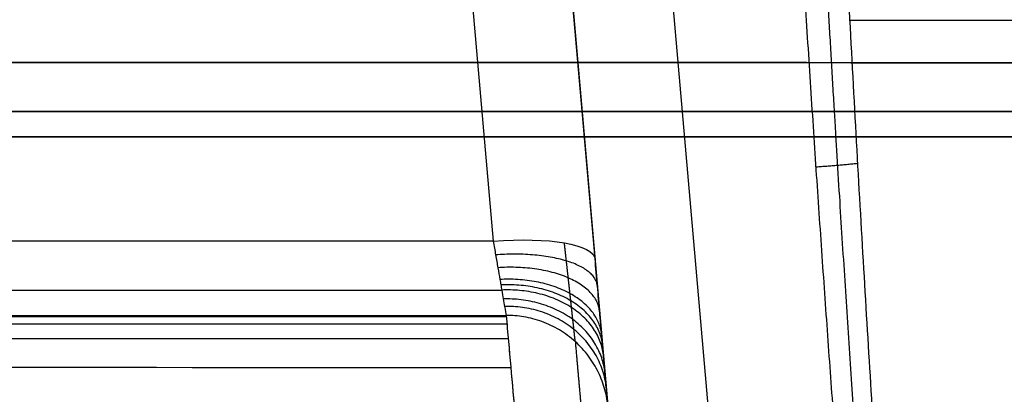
# Model space of a CAD drawing. Header units: millimetres. Extents: x -605 to 605, y -150 to 0.
# Tile 14 of 39: x -56 to -7, y -93 to -75. Entities that reach past the tile are written whole.
import ezdxf

# ---------------------------------------------------------------- set-up
doc = ezdxf.new("R2010")
doc.units = ezdxf.units.MM
doc.header["$MEASUREMENT"] = 0
doc.layers.add('Default', color=7, linetype='Continuous', true_color=0x000000)

msp = doc.modelspace()

# ---------------------------------------------------------------- linework, layer by layer
at = {"layer": 'Default'}
for p, q in [((-37.87, -23.706, -166.001), (-32.45, -85.659, -149.4)), ((-21.547, -98.131, -175.533), (-28.058, -23.706, -195.475)), ((-27.469, -86.518, -154.23), (-32.889, -24.564, -170.83)), ((-32.889, -24.564, -190.186), (-26.528, -97.272, -170.704))]:
    msp.add_line(p, q, dxfattribs=at)
at = {"layer": 'Default', "extrusion": (0, 1, 0)}
msp.add_arc((0, -228.234, -74.869), 35.376, 270, 295.0773, dxfattribs=at)
at = {"layer": 'Default', "extrusion": (-0.084207, 0.962495, -0.2579)}
msp.add_arc((39.905, -170.623, -41.184), 5, 91.2926, 180, dxfattribs=at)
at = {"layer": 'Default'}
for points, weights, degree in [([(-13.125, -125, -264.187), (-15.811, -98.459, -261.865), (-18.049, -64.478, -258.892), (-19.738, -24.564, -255.4)], [1, 0.985226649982, 0.985226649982, 1], 3), ([(-16.655, -82.02, -260.427), (-15.588, -81.949, -260.421), (-14.614, -81.846, -260.851)], [1.00000000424, 0.977864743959, 0.99999789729], 2), ([(-27.352, -87.855, -153.768), (-27.516, -85.972, -149.321), (-32.333, -86.328, -149.169)], [1.00000000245, 0.719095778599, 1], 2), ([(-27.242, -89.111, -153.124), (-27.457, -86.651, -149.032), (-32.223, -86.956, -148.847)], [1.00000000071, 0.722884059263, 1], 2), ([(-27.141, -90.262, -152.31), (-27.401, -87.284, -148.642), (-32.122, -87.532, -148.44)], [0.999999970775, 0.726341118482, 1], 2), ([(-281.526, -88.28, -147.826), (-198.694, -88.144, -147.901), (-115.234, -88.064, -147.944), (-32.032, -88.048, -147.953)], [0.915782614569, 0.919466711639, 0.921547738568, 0.921968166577], 3), ([(-27.094, -90.797, -151.839), (-27.375, -87.582, -148.41), (-32.075, -87.799, -148.205)], [1.00000003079, 0.727940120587, 1], 2), ([(-27.051, -91.294, -151.336), (-27.351, -87.86, -148.157), (-32.032, -88.047, -147.953)], [1.00000000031, 0.729422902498, 1], 2), ([(-26.974, -92.172, -150.233), (-27.308, -88.356, -147.592), (-31.955, -88.486, -147.402)], [0.999999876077, 0.732035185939, 1], 2), ([(-26.911, -92.891, -149.008), (-27.272, -88.766, -146.95), (-31.892, -88.846, -146.789)], [0.999999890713, 0.73416889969, 1], 2), ([(-281.524, -89.478, -145.183), (-198.288, -89.368, -145.34), (-115.051, -89.301, -145.431), (-31.815, -89.287, -145.449)], [0.999999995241, 0.99999999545, 0.999999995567, 0.999999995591], 3), ([(-26.834, -93.774, -146.327), (-27.227, -89.274, -145.518), (-31.815, -89.287, -145.449)], [0.999999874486, 0.736777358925, 0.999999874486], 2)]:
    msp.add_rational_spline(points, weights, degree=degree, dxfattribs=at)
for points, weights, knots in [([(-18.376, -24.638, -255.595), (-17.985, -35.156, -256.5), (-17.557, -45.169, -257.362), (-16.631, -64.324, -259.012), (-16.132, -73.44, -259.798), (-15.091, -90.424, -261.263), (-14.55, -98.298, -261.942), (-13.455, -112.606, -263.177), (-12.904, -119.079, -263.736), (-12.346, -125, -264.248)], [0.981209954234, 0.982754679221, 0.984148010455, 0.986714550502, 0.987880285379, 0.989983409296, 0.990920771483, 0.992579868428, 0.993306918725, 0.993958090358], [0.722901, 0.722901, 0.722901, 0.722901, 25.60953, 25.60953, 51.219061, 51.219061, 76.828591, 76.828591, 101.702683, 101.702683, 101.702683, 101.702683]), ([(-273.6, -79.242, -139.897), (-182.789, -79.294, -139.923), (-91.2, -79.319, -139.937), (91.2, -79.319, -139.937), (182.789, -79.294, -139.923), (273.6, -79.242, -139.897)], [0.915935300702, 0.919851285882, 0.921837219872, 0.921837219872, 0.919851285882, 0.915935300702], [0, 0, 0, 0, 273.60262, 273.60262, 547.205241, 547.205241, 547.205241, 547.205241]), ([(273.6, -79.242, 139.897), (182.789, -79.294, 139.923), (91.2, -79.319, 139.937), (-91.2, -79.319, 139.937), (-182.789, -79.294, 139.923), (-273.6, -79.242, 139.897)], [0.915935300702, 0.919851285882, 0.921837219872, 0.921837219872, 0.919851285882, 0.915935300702], [0, 0, 0, 0, 273.60262, 273.60262, 547.205241, 547.205241, 547.205241, 547.205241]), ([(-28.435, -90.573, -145.731), (-28.447, -90.46, -146.352), (-28.469, -90.261, -146.941), (-28.515, -89.837, -147.775), (-28.533, -89.674, -148.046), (-28.573, -89.316, -148.553), (-28.594, -89.12, -148.793), (-28.629, -88.8, -149.129), (-28.641, -88.69, -149.238), (-28.667, -88.46, -149.448), (-28.68, -88.34, -149.55), (-28.72, -87.974, -149.839), (-28.748, -87.719, -150.012), (-28.807, -87.187, -150.32), (-28.837, -86.91, -150.455), (-28.901, -86.335, -150.686), (-28.934, -86.039, -150.781), (-28.966, -85.744, -150.853)], [0.868388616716, 0.868140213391, 0.867706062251, 0.866773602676, 0.866413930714, 0.865621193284, 0.865185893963, 0.864474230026, 0.864227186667, 0.863712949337, 0.86344485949, 0.862621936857, 0.862045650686, 0.860838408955, 0.860207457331, 0.858888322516, 0.85820592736, 0.857518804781], [0, 0, 0, 0, 2.840045, 2.840045, 4.260067, 4.260067, 5.680089, 5.680089, 6.3901, 6.3901, 7.100111, 7.100111, 8.520134, 8.520134, 9.940156, 9.940156, 11.360178, 11.360178, 11.360178, 11.360178]), ([(-28.435, -90.573, -145.731), (-28.285, -92.278, -136.183), (-28.138, -93.953, -126.64), (-27.861, -97.098, -107.534), (-27.732, -98.568, -97.969), (-27.501, -101.185, -78.805), (-27.401, -102.331, -69.215), (-27.235, -104.215, -50.01), (-27.17, -104.952, -40.394), (-27.125, -105.458, -30.762)], [0.868388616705, 0.868454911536, 0.86852752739, 0.868673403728, 0.868746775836, 0.868883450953, 0.868946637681, 0.869053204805, 0.869096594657, 0.869126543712], [0, 0, 0, 0, 29.111137, 29.111137, 58.222273, 58.222273, 87.33341, 87.33341, 116.444547, 116.444547, 116.444547, 116.444547])]:
    msp.add_rational_spline(points, weights, degree=3, knots=knots, dxfattribs=at)
for points, knots in [([(-11.585, -125, -264.428), (-11.849, -122.001, -264.179), (-12.11, -118.86, -263.918), (-12.628, -112.285, -263.372), (-12.885, -108.851, -263.087), (-13.39, -101.687, -262.493), (-13.639, -97.956, -262.184), (-14.13, -90.195, -261.541), (-14.371, -86.164, -261.208), (-14.841, -77.801, -260.517), (-15.072, -73.469, -260.159), (-15.52, -64.508, -259.42), (-15.738, -59.879, -259.039), (-16.159, -50.328, -258.253), (-16.362, -45.406, -257.848), (-16.751, -35.281, -257.018), (-16.937, -30.077, -256.591), (-17.114, -24.738, -256.155)], [-0.1007664, -0.1007664, -0.1007664, -0.1007664, -0.0881706, -0.0881706, -0.0755748, -0.0755748, -0.062979, -0.062979, -0.0503832, -0.0503832, -0.0377874, -0.0377874, -0.0251916, -0.0251916, -0.0125958, -0.0125958, 0, 0, 0, 0]), ([(273.597, -76.78, -141.427), (182.398, -76.878, -141.401), (91.199, -76.928, -141.387), (-91.199, -76.928, -141.387), (-182.398, -76.878, -141.401), (-273.597, -76.78, -141.427)], [-547.205241, -547.205241, -547.205241, -547.205241, -273.60262, -273.60262, 0, 0, 0, 0]), ([(-273.597, -76.78, 141.427), (-182.398, -76.878, 141.401), (-91.199, -76.928, 141.387), (91.199, -76.928, 141.387), (182.398, -76.878, 141.401), (273.597, -76.78, 141.427)], [-547.205241, -547.205241, -547.205241, -547.205241, -273.60262, -273.60262, 0, 0, 0, 0]), ([(-273.602, -80.442, -137.257), (-182.402, -80.522, -137.37), (-91.201, -80.557, -137.431), (91.201, -80.557, -137.431), (182.402, -80.522, -137.37), (273.602, -80.442, -137.257)], [0, 0, 0, 0, 273.60262, 273.60262, 547.205241, 547.205241, 547.205241, 547.205241]), ([(273.602, -80.442, 137.257), (182.402, -80.522, 137.37), (91.201, -80.557, 137.431), (-91.201, -80.557, 137.431), (-182.402, -80.522, 137.37), (-273.602, -80.442, 137.257)], [0, 0, 0, 0, 273.60262, 273.60262, 547.205241, 547.205241, 547.205241, 547.205241]), ([(-32.45, -85.659, -149.4), (-32.41, -85.885, -149.34), (-32.371, -86.11, -149.262), (-32.294, -86.546, -149.076), (-32.258, -86.755, -148.969), (-32.188, -87.156, -148.726), (-32.154, -87.348, -148.59), (-32.106, -87.623, -148.365), (-32.09, -87.713, -148.286), (-32.06, -87.885, -148.124), (-32.046, -87.968, -148.04), (-32.004, -88.206, -147.78), (-31.979, -88.353, -147.596), (-31.932, -88.62, -147.208), (-31.911, -88.741, -147.001), (-31.856, -89.056, -146.365), (-31.83, -89.204, -145.919), (-31.815, -89.287, -145.449)], [0, 0, 0, 0, 0.000717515, 0.000717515, 0.001435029, 0.001435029, 0.002152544, 0.002152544, 0.002511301, 0.002511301, 0.002870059, 0.002870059, 0.003587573, 0.003587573, 0.004305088, 0.004305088, 0.005740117, 0.005740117, 0.005740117, 0.005740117]), ([(-26.834, -93.774, -146.327), (-26.848, -93.606, -147.266), (-26.874, -93.311, -148.159), (-26.929, -92.682, -149.43), (-26.95, -92.44, -149.843), (-26.997, -91.907, -150.619), (-27.023, -91.614, -150.986), (-27.064, -91.138, -151.506), (-27.079, -90.972, -151.674), (-27.109, -90.629, -151.999), (-27.125, -90.449, -152.157), (-27.173, -89.9, -152.606), (-27.206, -89.517, -152.877), (-27.276, -88.715, -153.364), (-27.313, -88.297, -153.579), (-27.389, -87.426, -153.951), (-27.428, -86.976, -154.107), (-27.469, -86.518, -154.23)], [-0.01142062, -0.01142062, -0.01142062, -0.01142062, -0.00856547, -0.00856547, -0.00713789, -0.00713789, -0.00571031, -0.00571031, -0.00499652, -0.00499652, -0.00428273, -0.00428273, -0.00285516, -0.00285516, -0.00142758, -0.00142758, 0, 0, 0, 0]), ([(-281.507, -89.542, -144.697), (-235.155, -89.48, -144.844), (-188.803, -89.429, -144.957), (-142.452, -89.394, -145.033), (-105.571, -89.366, -145.094), (-68.691, -89.348, -145.132), (-31.81, -89.342, -145.145)], [-281.516425, -281.516425, -281.516425, -281.516425, -142.456401, -142.456401, -142.456401, -31.811554, -31.811554, -31.811554, -31.811554]), ([(-31.815, -89.287, -145.449), (-31.777, -89.722, -143.015), (-31.741, -90.121, -140.77), (-31.666, -90.97, -135.961), (-31.629, -91.386, -133.586), (-31.519, -92.623, -126.454), (-31.447, -93.432, -121.696), (-31.238, -95.785, -107.397), (-31.108, -97.25, -97.864), (-30.933, -99.215, -83.488), (-30.879, -99.827, -78.712), (-30.777, -100.964, -69.111), (-30.731, -101.486, -64.316), (-30.647, -102.428, -54.716), (-30.609, -102.848, -49.913), (-30.544, -103.578, -40.298), (-30.516, -103.888, -35.49), (-30.494, -104.141, -30.677)], [0, 0, 0, 0, 0.0074028, 0.0074028, 0.0146224, 0.0146224, 0.0290762, 0.0290762, 0.0580145, 0.0580145, 0.0725188, 0.0725188, 0.0869605, 0.0869605, 0.1013995, 0.1013995, 0.1158286, 0.1158286, 0.1158286, 0.1158286]), ([(-31.815, -89.287, -145.449), (-31.664, -90.991, -135.903), (-31.516, -92.664, -126.367), (-31.237, -95.803, -107.283), (-31.106, -97.27, -97.733), (-30.874, -99.881, -78.604), (-30.772, -101.025, -69.034), (-30.604, -102.903, -49.875), (-30.539, -103.637, -40.284), (-30.494, -104.141, -30.677)], [0, 0, 0, 0, 0.0289571, 0.0289571, 0.0579143, 0.0579143, 0.0868715, 0.0868715, 0.1158286, 0.1158286, 0.1158286, 0.1158286]), ([(-281.439, -89.808, -142.678), (-235.111, -89.777, -142.824), (-188.783, -89.749, -142.937), (-142.455, -89.73, -143.013), (-105.563, -89.715, -143.074), (-68.671, -89.705, -143.111), (-31.779, -89.702, -143.125)], [-281.441979, -281.441979, -281.441979, -281.441979, -142.456401, -142.456401, -142.456401, -31.778927, -31.778927, -31.778927, -31.778927]), ([(-281.304, -90.338, -138.637), (-235.023, -90.367, -138.782), (-188.743, -90.387, -138.895), (-142.462, -90.4, -138.971), (-105.546, -90.411, -139.031), (-68.631, -90.417, -139.068), (-31.715, -90.419, -139.082)], [-281.293614, -281.293614, -281.293614, -281.293614, -142.456401, -142.456401, -142.456401, -31.713814, -31.713814, -31.713814, -31.713814]), ([(-281.036, -91.386, -130.549), (-234.85, -91.535, -130.691), (-188.663, -91.648, -130.802), (-142.475, -91.725, -130.876), (-105.513, -91.786, -130.936), (-68.551, -91.823, -130.973), (-31.589, -91.837, -130.986)], [-281.000519, -281.000519, -281.000519, -281.000519, -142.456401, -142.456401, -142.456401, -31.584949, -31.584949, -31.584949, -31.584949])]:
    msp.add_open_spline(points, degree=3, knots=knots, dxfattribs=at)
msp.add_open_spline([(-32.45, -85.659, -149.4), (-115.476, -85.67, -149.398), (-198.503, -85.723, -149.383), (-281.529, -85.815, -149.359)], degree=3, dxfattribs=at)

doc.saveas('drawing.dxf')
